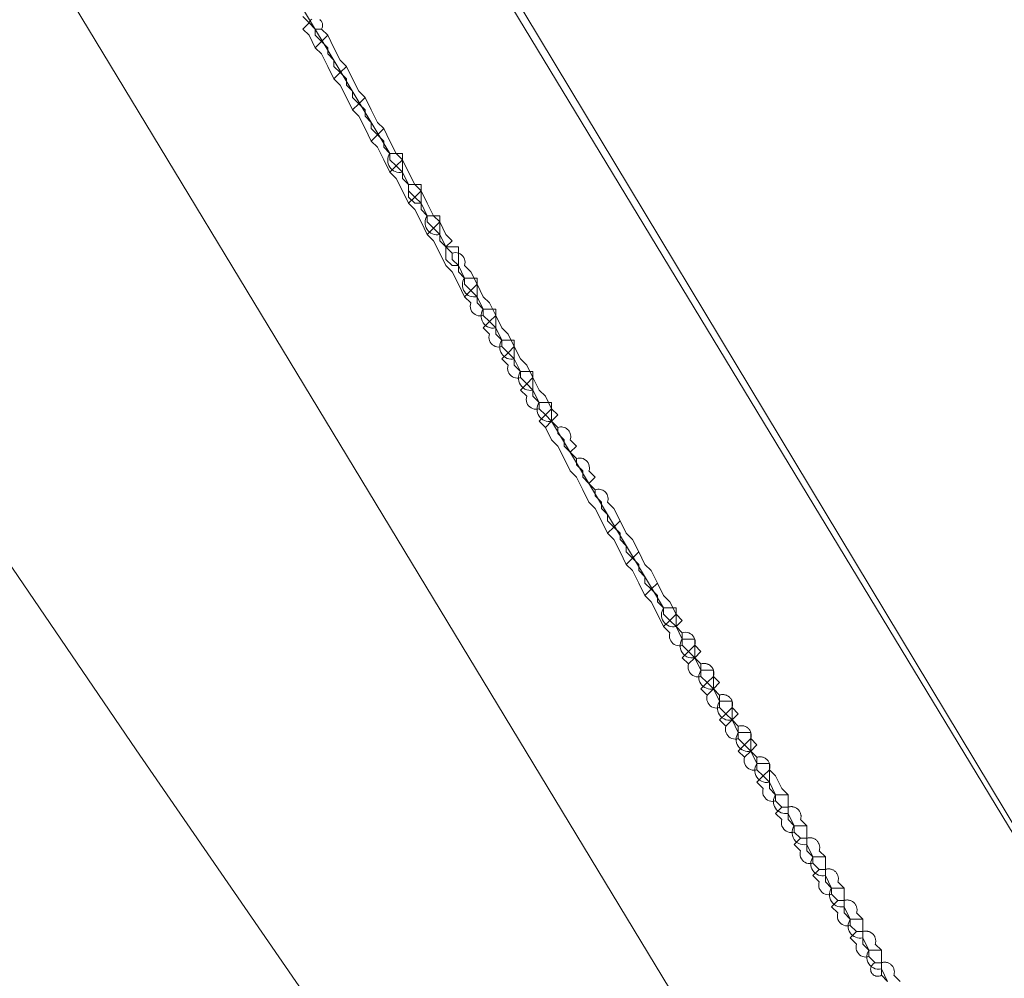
# Model space of a CAD drawing. Header units: inches. Extents: x 158416 to 160804, y 432611 to 437652.
# Tile 22 of 193: x 159302 to 159355, y 432955 to 433006. Entities that reach past the tile are written whole.
import ezdxf

# ---------------------------------------------------------------- set-up
doc = ezdxf.new("R2010")
doc.units = ezdxf.units.IN
doc.header["$MEASUREMENT"] = 0
doc.linetypes.add('DASHDOT', pattern=[0])
for name, color, linetype in [('4.2-K&L-LAAGSPANNING', 10, 'Continuous'), ('4.2-K&L-MIDDENSPANNING', 10, 'Continuous'), ('4.2-K&L-SIGNAAL UPC', 222, 'Continuous')]:
    doc.layers.add(name, color=color, linetype=linetype)

msp = doc.modelspace()

# ---------------------------------------------------------------- linework, layer by layer
at = {"layer": '4.2-K&L-LAAGSPANNING', "linetype": 'DASHDOT', "lineweight": 0, "ltscale": 2}
for points in [[(159373.413, 432895.06, 0), (159252.41, 433094.718, 0)], [(159318.157, 433006.525, 0), (159318.106, 433006.488, 0), (159318.062, 433006.442, 0), (159318.027, 433006.39, 0), (159318, 433006.333, 0), (159317.667, 433006.667, 0)], [(159349, 432955, 0), (159348.667, 432955.333, 0), (159348.611, 432955.304, 0), (159348.551, 432955.284, 0), (159348.489, 432955.274, 0), (159348.426, 432955.275, 0), (159348.364, 432955.287, 0), (159348.305, 432955.308, 0), (159348.251, 432955.34, 0), (159348.202, 432955.38, 0), (159348.161, 432955.427, 0), (159348.128, 432955.481, 0), (159348.105, 432955.539, 0), (159348.092, 432955.601, 0), (159348.089, 432955.664, 0), (159348.097, 432955.726, 0), (159348.115, 432955.786, 0), (159348.143, 432955.843, 0), (159348.18, 432955.894, 0), (159348.225, 432955.938, 0), (159348.276, 432955.973, 0), (159348.333, 432956, 0), (159348, 432956.333, 0), (159347.913, 432956.312, 0), (159347.823, 432956.306, 0), (159347.734, 432956.316, 0), (159347.648, 432956.34, 0), (159347.567, 432956.378, 0), (159347.494, 432956.43, 0), (159347.43, 432956.494, 0), (159347.378, 432956.567, 0), (159347.34, 432956.648, 0), (159347.316, 432956.734, 0), (159347.306, 432956.823, 0), (159347.312, 432956.913, 0), (159347.333, 432957, 0), (159347, 432957.333, 0), (159347.333, 432957.667, 0), (159347, 432958, 0), (159346.913, 432957.979, 0), (159346.823, 432957.973, 0), (159346.734, 432957.982, 0), (159346.648, 432958.007, 0), (159346.567, 432958.045, 0), (159346.494, 432958.097, 0), (159346.43, 432958.16, 0), (159346.379, 432958.234, 0), (159346.34, 432958.315, 0), (159346.316, 432958.401, 0), (159346.306, 432958.49, 0), (159346.312, 432958.58, 0), (159346.333, 432958.667, 0), (159346, 432959, 0), (159346.333, 432959.333, 0), (159346, 432959.667, 0), (159345.913, 432959.646, 0), (159345.823, 432959.64, 0), (159345.734, 432959.649, 0), (159345.648, 432959.673, 0), (159345.567, 432959.712, 0), (159345.494, 432959.764, 0), (159345.43, 432959.827, 0), (159345.379, 432959.9, 0), (159345.34, 432959.981, 0), (159345.316, 432960.067, 0), (159345.306, 432960.157, 0), (159345.312, 432960.246, 0), (159345.333, 432960.333, 0), (159345, 432960.667, 0), (159345.333, 432961, 0), (159345, 432961.333, 0), (159344.913, 432961.312, 0), (159344.823, 432961.306, 0), (159344.734, 432961.316, 0), (159344.648, 432961.34, 0), (159344.567, 432961.378, 0), (159344.494, 432961.43, 0), (159344.43, 432961.494, 0), (159344.378, 432961.567, 0), (159344.34, 432961.648, 0), (159344.316, 432961.734, 0), (159344.306, 432961.823, 0), (159344.312, 432961.913, 0), (159344.333, 432962, 0), (159344, 432962.333, 0), (159344.333, 432962.667, 0), (159344, 432963, 0), (159343.913, 432962.979, 0), (159343.823, 432962.973, 0), (159343.734, 432962.982, 0), (159343.648, 432963.007, 0), (159343.567, 432963.045, 0), (159343.494, 432963.097, 0), (159343.43, 432963.16, 0), (159343.379, 432963.234, 0), (159343.34, 432963.315, 0), (159343.316, 432963.401, 0), (159343.306, 432963.49, 0), (159343.312, 432963.58, 0), (159343.333, 432963.667, 0), (159343, 432964, 0), (159343.333, 432964.333, 0), (159343, 432964.667, 0), (159342.913, 432964.646, 0), (159342.823, 432964.64, 0), (159342.734, 432964.649, 0), (159342.648, 432964.673, 0), (159342.567, 432964.712, 0), (159342.494, 432964.764, 0), (159342.43, 432964.827, 0), (159342.379, 432964.9, 0), (159342.34, 432964.981, 0), (159342.316, 432965.067, 0), (159342.306, 432965.157, 0), (159342.312, 432965.246, 0), (159342.333, 432965.333, 0), (159342, 432965.667, 0), (159342.333, 432966, 0), (159342, 432966.333, 0), (159341.913, 432966.312, 0), (159341.823, 432966.306, 0), (159341.734, 432966.316, 0), (159341.648, 432966.34, 0), (159341.567, 432966.378, 0), (159341.494, 432966.43, 0), (159341.43, 432966.494, 0), (159341.378, 432966.567, 0), (159341.34, 432966.648, 0), (159341.316, 432966.734, 0), (159341.306, 432966.823, 0), (159341.312, 432966.913, 0), (159341.333, 432967, 0), (159341, 432967.333, 0), (159341.333, 432967.667, 0), (159341, 432968, 0), (159340.913, 432967.979, 0), (159340.823, 432967.973, 0), (159340.734, 432967.982, 0), (159340.648, 432968.007, 0), (159340.567, 432968.045, 0), (159340.494, 432968.097, 0), (159340.43, 432968.16, 0), (159340.379, 432968.234, 0), (159340.34, 432968.315, 0), (159340.316, 432968.401, 0), (159340.306, 432968.49, 0), (159340.312, 432968.58, 0), (159340.333, 432968.667, 0), (159340, 432969, 0), (159340.333, 432969.333, 0), (159340, 432969.667, 0), (159339.913, 432969.646, 0), (159339.823, 432969.64, 0), (159339.734, 432969.649, 0), (159339.648, 432969.673, 0), (159339.567, 432969.712, 0), (159339.494, 432969.764, 0), (159339.43, 432969.827, 0), (159339.379, 432969.9, 0), (159339.34, 432969.981, 0), (159339.316, 432970.067, 0), (159339.306, 432970.157, 0), (159339.312, 432970.246, 0), (159339.333, 432970.333, 0), (159339, 432970.667, 0), (159339.333, 432971, 0), (159339, 432971.333, 0), (159338.913, 432971.312, 0), (159338.823, 432971.306, 0), (159338.734, 432971.316, 0), (159338.648, 432971.34, 0), (159338.567, 432971.378, 0), (159338.494, 432971.43, 0), (159338.43, 432971.494, 0), (159338.378, 432971.567, 0), (159338.34, 432971.648, 0), (159338.316, 432971.734, 0), (159338.306, 432971.823, 0), (159338.312, 432971.913, 0), (159338.333, 432972, 0), (159338, 432972.333, 0), (159338.333, 432972.667, 0), (159338, 432973, 0), (159337.913, 432972.979, 0), (159337.823, 432972.973, 0), (159337.734, 432972.982, 0), (159337.648, 432973.007, 0), (159337.567, 432973.045, 0), (159337.494, 432973.097, 0), (159337.43, 432973.16, 0), (159337.379, 432973.234, 0), (159337.34, 432973.315, 0), (159337.316, 432973.401, 0), (159337.306, 432973.49, 0), (159337.312, 432973.58, 0), (159337.333, 432973.667, 0), (159337, 432974, 0), (159336.667, 432974.667, 0), (159336.333, 432975.333, 0), (159336, 432975.667, 0), (159335.667, 432976.333, 0), (159335.333, 432977, 0), (159335, 432977.333, 0), (159334.667, 432978, 0), (159334.333, 432978.667, 0), (159334, 432979, 0), (159333.667, 432979.667, 0), (159333.333, 432980.333, 0), (159333, 432980.667, 0), (159332.667, 432981.333, 0), (159332.333, 432982, 0), (159332, 432982.333, 0), (159331.667, 432983, 0), (159331.333, 432983.667, 0), (159331, 432984, 0), (159330.667, 432984.667, 0), (159330.333, 432985, 0), (159330.667, 432985.333, 0), (159330.333, 432985.667, 0), (159330.246, 432985.646, 0), (159330.157, 432985.64, 0), (159330.068, 432985.649, 0), (159329.981, 432985.673, 0), (159329.9, 432985.712, 0), (159329.827, 432985.764, 0), (159329.764, 432985.827, 0), (159329.712, 432985.9, 0), (159329.673, 432985.981, 0), (159329.649, 432986.068, 0), (159329.64, 432986.157, 0), (159329.646, 432986.246, 0), (159329.667, 432986.333, 0), (159329.333, 432986.667, 0), (159329.667, 432987, 0), (159329.333, 432987.333, 0), (159329.246, 432987.312, 0), (159329.157, 432987.306, 0), (159329.067, 432987.316, 0), (159328.981, 432987.34, 0), (159328.9, 432987.379, 0), (159328.827, 432987.43, 0), (159328.764, 432987.494, 0), (159328.712, 432987.567, 0), (159328.673, 432987.648, 0), (159328.649, 432987.734, 0), (159328.64, 432987.823, 0), (159328.646, 432987.913, 0), (159328.667, 432988, 0), (159328.333, 432988.333, 0), (159328.667, 432988.667, 0), (159328.333, 432989, 0), (159328.246, 432988.979, 0), (159328.157, 432988.973, 0), (159328.068, 432988.983, 0), (159327.981, 432989.007, 0), (159327.9, 432989.045, 0), (159327.827, 432989.097, 0), (159327.764, 432989.16, 0), (159327.712, 432989.234, 0), (159327.673, 432989.315, 0), (159327.649, 432989.401, 0), (159327.64, 432989.49, 0), (159327.646, 432989.58, 0), (159327.667, 432989.667, 0), (159327.333, 432990, 0), (159327.667, 432990.333, 0), (159327.333, 432990.667, 0), (159327.246, 432990.646, 0), (159327.157, 432990.64, 0), (159327.068, 432990.649, 0), (159326.981, 432990.673, 0), (159326.9, 432990.712, 0), (159326.827, 432990.764, 0), (159326.764, 432990.827, 0), (159326.712, 432990.9, 0), (159326.673, 432990.981, 0), (159326.649, 432991.068, 0), (159326.64, 432991.157, 0), (159326.646, 432991.246, 0), (159326.667, 432991.333, 0), (159326.333, 432991.667, 0), (159326, 432992.333, 0), (159325.667, 432993, 0), (159325.333, 432993.333, 0), (159325, 432994, 0), (159324.667, 432994.667, 0), (159324.333, 432995, 0), (159324, 432995.667, 0), (159323.667, 432996.333, 0), (159323.333, 432996.667, 0), (159323, 432997.333, 0), (159322.667, 432998, 0), (159322.333, 432998.333, 0), (159322, 432999, 0), (159321.667, 432999.667, 0), (159321.333, 433000, 0), (159321, 433000.667, 0), (159320.667, 433001.333, 0), (159320.333, 433001.667, 0), (159320, 433002.333, 0), (159319.667, 433003, 0), (159319.333, 433003.333, 0), (159319, 433004, 0), (159318.667, 433004.667, 0), (159318.333, 433005, 0), (159318, 433005.667, 0), (159317.667, 433006, 0), (159318, 433006.333, 0), (159318.333, 433006, 0), (159318.667, 433006, 0)], [(159327.333, 432990.667, 0), (159327.333, 432991, 0), (159327, 432991.333, 0), (159327, 432991.667, 0), (159326.667, 432992, 0), (159326.333, 432992.333, 0), (159326.333, 432992.667, 0), (159326, 432993, 0), (159326, 432993.333, 0), (159325.667, 432993.667, 0), (159325.667, 432994, 0), (159325.333, 432994.333, 0), (159325.667, 432994.667, 0), (159325.333, 432995, 0), (159325, 432995.667, 0), (159324.667, 432996, 0), (159324.333, 432996.667, 0), (159324, 432997.333, 0), (159323.667, 432997.667, 0), (159323.333, 432998.333, 0), (159323, 432999, 0), (159322.667, 432999.333, 0), (159322.333, 433000, 0), (159322, 433000.667, 0), (159321.667, 433001, 0), (159321.333, 433001.667, 0), (159321, 433002.333, 0), (159320.667, 433002.667, 0), (159320.333, 433003.333, 0), (159320, 433004, 0), (159319.667, 433004.333, 0), (159319.333, 433005, 0), (159319, 433005.667, 0), (159318.667, 433006, 0), (159318.696, 433006.056, 0), (159318.717, 433006.115, 0), (159318.726, 433006.178, 0), (159318.725, 433006.241, 0), (159318.714, 433006.303, 0), (159318.692, 433006.362, 0), (159318.661, 433006.417, 0), (159318.621, 433006.466, 0), (159318.574, 433006.507, 0)], [(159339, 432971.333, 0), (159339, 432972, 0), (159338.667, 432972.333, 0), (159339, 432972.667, 0), (159338.667, 432973, 0), (159338.688, 432973.087, 0), (159338.694, 432973.177, 0), (159338.684, 432973.266, 0), (159338.66, 432973.352, 0), (159338.621, 432973.433, 0), (159338.57, 432973.506, 0), (159338.506, 432973.57, 0), (159338.433, 432973.621, 0), (159338.352, 432973.66, 0), (159338.266, 432973.684, 0), (159338.177, 432973.694, 0), (159338.087, 432973.688, 0), (159338, 432973.667, 0), (159337.667, 432974, 0), (159337.333, 432974.333, 0), (159337, 432974.667, 0), (159337, 432975, 0), (159336.667, 432975.333, 0), (159336.667, 432975.667, 0), (159336.333, 432976, 0), (159336, 432976.333, 0), (159336, 432976.667, 0), (159335.667, 432977, 0), (159335.667, 432977.333, 0), (159335.333, 432977.667, 0), (159335, 432978, 0), (159335, 432978.333, 0), (159334.667, 432978.667, 0), (159334.667, 432979, 0), (159334.333, 432979.333, 0), (159334, 432979.667, 0), (159334, 432980, 0), (159333.667, 432980.333, 0), (159333.667, 432980.667, 0), (159333.333, 432981, 0), (159333.333, 432981.333, 0), (159333, 432981.667, 0), (159333.333, 432982, 0), (159333, 432982.333, 0), (159333.021, 432982.421, 0), (159333.027, 432982.51, 0), (159333.018, 432982.599, 0), (159332.994, 432982.686, 0), (159332.955, 432982.767, 0), (159332.903, 432982.84, 0), (159332.84, 432982.903, 0), (159332.767, 432982.955, 0), (159332.686, 432982.994, 0), (159332.599, 432983.018, 0), (159332.51, 432983.027, 0), (159332.421, 432983.021, 0), (159332.333, 432983, 0), (159332, 432983.333, 0), (159331.667, 432983.667, 0), (159331.667, 432984, 0), (159331.333, 432984.333, 0), (159331.333, 432984.667, 0), (159331, 432985, 0), (159331.333, 432985.333, 0), (159331, 432985.667, 0), (159330.667, 432986.333, 0), (159330.333, 432986.667, 0), (159330, 432987.333, 0), (159329.667, 432988, 0), (159329.333, 432988.333, 0), (159329, 432989, 0), (159328.667, 432989.667, 0), (159328.333, 432990, 0), (159328, 432990.667, 0), (159327.667, 432991.333, 0), (159327.333, 432991.667, 0), (159327, 432992.333, 0), (159326.667, 432993, 0), (159326.333, 432993.333, 0), (159326.354, 432993.42, 0), (159326.36, 432993.51, 0), (159326.351, 432993.599, 0), (159326.327, 432993.685, 0), (159326.288, 432993.766, 0), (159326.236, 432993.84, 0), (159326.173, 432993.903, 0), (159326.1, 432993.955, 0), (159326.019, 432993.993, 0), (159325.933, 432994.018, 0), (159325.843, 432994.027, 0), (159325.754, 432994.021, 0), (159325.667, 432994, 0), (159325.333, 432994.333, 0), (159325, 432994.667, 0), (159325, 432995, 0), (159324.667, 432995.333, 0), (159324.333, 432995.667, 0), (159324.333, 432996, 0), (159324, 432996.333, 0), (159324, 432996.667, 0), (159323.667, 432997, 0), (159323.333, 432997.333, 0), (159323.333, 432997.667, 0), (159323, 432998, 0), (159323, 432998.333, 0), (159322.667, 432998.667, 0), (159322.333, 432999, 0), (159322.333, 432999.333, 0), (159322, 432999.667, 0), (159322, 433000, 0), (159321.667, 433000.333, 0), (159321.333, 433000.667, 0), (159321.333, 433001, 0), (159321, 433001.333, 0), (159321, 433001.667, 0), (159320.667, 433002, 0), (159320.333, 433002.333, 0), (159320.333, 433002.667, 0), (159320, 433003, 0), (159320, 433003.333, 0), (159319.667, 433003.667, 0), (159319.333, 433004, 0), (159319.333, 433004.333, 0), (159319, 433004.667, 0), (159319, 433005, 0), (159318.667, 433005.333, 0), (159318.333, 433005.667, 0), (159318.333, 433006, 0)], [(159318.333, 433005, 0), (159318.667, 433005.333, 0), (159319, 433005.667, 0)], [(159319.333, 433003.333, 0), (159319.667, 433003.667, 0), (159320, 433004, 0)], [(159320.333, 433001.667, 0), (159320.667, 433002, 0), (159321, 433002.333, 0)], [(159321.333, 433000, 0), (159321.667, 433000.333, 0), (159322, 433000.667, 0)], [(159322.333, 432998.333, 0), (159322.667, 432998.667, 0), (159323, 432999, 0)], [(159323.333, 432996.667, 0), (159323.667, 432997, 0), (159324, 432997.333, 0)], [(159324.333, 432995, 0), (159324.667, 432995.333, 0), (159325, 432995.667, 0)], [(159326.333, 432991.667, 0), (159326.667, 432992, 0), (159327, 432992.333, 0)], [(159328.333, 432989, 0), (159328.333, 432989.333, 0), (159328, 432989.667, 0), (159328, 432990, 0), (159327.667, 432990.333, 0), (159328, 432990.667, 0)], [(159329.333, 432987.333, 0), (159329.333, 432987.667, 0), (159329, 432988, 0), (159329, 432988.333, 0), (159328.667, 432988.667, 0), (159329, 432989, 0)], [(159330.333, 432985.667, 0), (159330.333, 432986, 0), (159330, 432986.333, 0), (159330, 432986.667, 0), (159329.667, 432987, 0), (159330, 432987.333, 0)], [(159330.667, 432984.667, 0), (159331, 432985, 0), (159330.667, 432985.333, 0), (159331, 432985.667, 0)], [(159338, 432973, 0), (159338, 432973.667, 0), (159337.667, 432974, 0), (159338, 432974.333, 0), (159337.667, 432974.667, 0), (159337.333, 432975.333, 0), (159337, 432975.667, 0), (159336.667, 432976.333, 0), (159336.333, 432977, 0), (159336, 432977.333, 0), (159335.667, 432978, 0), (159335.333, 432978.667, 0), (159335, 432979, 0), (159334.667, 432979.667, 0), (159334.333, 432980.333, 0), (159334, 432980.667, 0), (159334.018, 432980.733, 0), (159334.026, 432980.801, 0), (159334.026, 432980.87, 0), (159334.017, 432980.938, 0), (159333.999, 432981.004, 0), (159333.972, 432981.067, 0), (159333.938, 432981.127, 0), (159333.896, 432981.181, 0), (159333.848, 432981.23, 0), (159333.793, 432981.271, 0), (159333.734, 432981.306, 0), (159333.671, 432981.332, 0), (159333.604, 432981.35, 0), (159333.536, 432981.359, 0), (159333.468, 432981.359, 0), (159333.4, 432981.351, 0), (159333.333, 432981.333, 0), (159333, 432981.667, 0), (159332.667, 432982, 0), (159332.667, 432982.333, 0), (159332.333, 432982.667, 0), (159332.333, 432983, 0), (159332, 432983.333, 0), (159332.333, 432983.667, 0), (159332, 432984, 0), (159332.018, 432984.066, 0), (159332.026, 432984.135, 0), (159332.026, 432984.203, 0), (159332.017, 432984.271, 0), (159331.999, 432984.337, 0), (159331.972, 432984.401, 0), (159331.938, 432984.46, 0), (159331.896, 432984.514, 0), (159331.848, 432984.563, 0), (159331.793, 432984.605, 0), (159331.734, 432984.639, 0), (159331.671, 432984.665, 0), (159331.604, 432984.683, 0), (159331.536, 432984.693, 0), (159331.468, 432984.693, 0), (159331.4, 432984.684, 0), (159331.333, 432984.667, 0), (159331, 432985, 0)], [(159334, 432979, 0), (159334.333, 432979.333, 0), (159334.667, 432979.667, 0)], [(159335, 432977.333, 0), (159335.333, 432977.667, 0), (159335.667, 432978, 0)], [(159336, 432975.667, 0), (159336.333, 432976, 0), (159336.667, 432976.333, 0)], [(159337, 432974, 0), (159337.333, 432974.333, 0), (159337.667, 432974.667, 0)], [(159338.333, 432972, 0), (159338.667, 432972.333, 0), (159338.333, 432972.667, 0), (159338.667, 432973, 0)], [(159340, 432969.667, 0), (159340, 432970.333, 0), (159339.667, 432970.667, 0), (159340, 432971, 0), (159339.667, 432971.333, 0), (159339.676, 432971.365, 0), (159339.684, 432971.398, 0), (159339.689, 432971.431, 0), (159339.693, 432971.464, 0), (159339.694, 432971.497, 0), (159339.693, 432971.53, 0), (159339.69, 432971.564, 0), (159339.685, 432971.597, 0), (159339.678, 432971.629, 0), (159339.669, 432971.661, 0), (159339.657, 432971.693, 0), (159339.644, 432971.723, 0), (159339.629, 432971.753, 0), (159339.612, 432971.782, 0), (159339.594, 432971.809, 0), (159339.573, 432971.836, 0), (159339.551, 432971.861, 0), (159339.528, 432971.884, 0), (159339.502, 432971.906, 0), (159339.476, 432971.927, 0), (159339.449, 432971.945, 0), (159339.42, 432971.962, 0), (159339.39, 432971.977, 0), (159339.359, 432971.991, 0), (159339.328, 432972.002, 0), (159339.296, 432972.011, 0), (159339.263, 432972.018, 0), (159339.23, 432972.023, 0), (159339.197, 432972.026, 0), (159339.164, 432972.027, 0), (159339.131, 432972.026, 0), (159339.097, 432972.023, 0), (159339.065, 432972.017, 0), (159339.032, 432972.01, 0), (159339, 432972, 0), (159338.667, 432972.333, 0)], [(159339.333, 432970.333, 0), (159339.667, 432970.667, 0), (159339.333, 432971, 0), (159339.667, 432971.333, 0)], [(159341, 432968, 0), (159341, 432968.667, 0), (159340.667, 432969, 0), (159341, 432969.333, 0), (159340.667, 432969.667, 0), (159340.676, 432969.699, 0), (159340.684, 432969.731, 0), (159340.689, 432969.764, 0), (159340.692, 432969.797, 0), (159340.694, 432969.83, 0), (159340.693, 432969.864, 0), (159340.69, 432969.897, 0), (159340.685, 432969.93, 0), (159340.678, 432969.962, 0), (159340.668, 432969.995, 0), (159340.657, 432970.026, 0), (159340.644, 432970.057, 0), (159340.629, 432970.086, 0), (159340.612, 432970.115, 0), (159340.593, 432970.143, 0), (159340.573, 432970.169, 0), (159340.551, 432970.194, 0), (159340.527, 432970.218, 0), (159340.502, 432970.24, 0), (159340.476, 432970.26, 0), (159340.448, 432970.279, 0), (159340.42, 432970.296, 0), (159340.39, 432970.311, 0), (159340.359, 432970.324, 0), (159340.328, 432970.335, 0), (159340.296, 432970.344, 0), (159340.263, 432970.351, 0), (159340.23, 432970.356, 0), (159340.197, 432970.359, 0), (159340.164, 432970.36, 0), (159340.131, 432970.359, 0), (159340.097, 432970.356, 0), (159340.065, 432970.35, 0), (159340.032, 432970.343, 0), (159340, 432970.333, 0), (159339.667, 432970.667, 0)], [(159340.333, 432968.667, 0), (159340.667, 432969, 0), (159340.333, 432969.333, 0), (159340.667, 432969.667, 0)], [(159342, 432966.333, 0), (159342, 432967, 0), (159341.667, 432967.333, 0), (159342, 432967.667, 0), (159341.667, 432968, 0), (159341.676, 432968.032, 0), (159341.684, 432968.065, 0), (159341.689, 432968.097, 0), (159341.692, 432968.131, 0), (159341.694, 432968.164, 0), (159341.693, 432968.197, 0), (159341.69, 432968.23, 0), (159341.685, 432968.263, 0), (159341.678, 432968.296, 0), (159341.668, 432968.328, 0), (159341.657, 432968.359, 0), (159341.644, 432968.39, 0), (159341.629, 432968.42, 0), (159341.612, 432968.448, 0), (159341.593, 432968.476, 0), (159341.573, 432968.502, 0), (159341.551, 432968.527, 0), (159341.527, 432968.551, 0), (159341.502, 432968.573, 0), (159341.476, 432968.593, 0), (159341.448, 432968.612, 0), (159341.42, 432968.629, 0), (159341.39, 432968.644, 0), (159341.359, 432968.657, 0), (159341.328, 432968.668, 0), (159341.296, 432968.678, 0), (159341.263, 432968.685, 0), (159341.23, 432968.69, 0), (159341.197, 432968.693, 0), (159341.164, 432968.694, 0), (159341.131, 432968.692, 0), (159341.097, 432968.689, 0), (159341.065, 432968.684, 0), (159341.032, 432968.676, 0), (159341, 432968.667, 0), (159340.667, 432969, 0)], [(159341.333, 432967, 0), (159341.667, 432967.333, 0), (159341.333, 432967.667, 0), (159341.667, 432968, 0)], [(159344, 432963, 0), (159344, 432963.333, 0), (159343.667, 432963.667, 0), (159343.667, 432964.333, 0), (159343.667, 432965, 0), (159343.333, 432965.333, 0), (159343, 432966, 0), (159342.667, 432966.333, 0), (159342.678, 432966.373, 0), (159342.687, 432966.414, 0), (159342.692, 432966.455, 0), (159342.694, 432966.497, 0), (159342.692, 432966.539, 0), (159342.688, 432966.58, 0), (159342.68, 432966.621, 0), (159342.669, 432966.661, 0), (159342.654, 432966.7, 0), (159342.637, 432966.738, 0), (159342.617, 432966.775, 0), (159342.594, 432966.809, 0), (159342.568, 432966.842, 0), (159342.539, 432966.873, 0), (159342.509, 432966.901, 0), (159342.476, 432966.927, 0), (159342.441, 432966.95, 0), (159342.405, 432966.97, 0), (159342.367, 432966.988, 0), (159342.328, 432967.002, 0), (159342.288, 432967.013, 0), (159342.247, 432967.021, 0), (159342.206, 432967.026, 0), (159342.164, 432967.027, 0), (159342.122, 432967.025, 0), (159342.081, 432967.02, 0), (159342.04, 432967.012, 0), (159342, 432967, 0), (159341.667, 432967.333, 0)], [(159343, 432964.667, 0), (159343, 432965, 0), (159342.667, 432965.333, 0), (159342.667, 432965.667, 0), (159342.333, 432966, 0), (159342.667, 432966.333, 0)], [(159345, 432961.333, 0), (159345, 432961.667, 0), (159344.667, 432962, 0), (159344.667, 432962.667, 0), (159344.667, 432963.333, 0), (159344.333, 432963.667, 0), (159344.343, 432963.701, 0), (159344.351, 432963.735, 0), (159344.357, 432963.77, 0), (159344.36, 432963.805, 0), (159344.36, 432963.841, 0), (159344.359, 432963.876, 0), (159344.355, 432963.911, 0), (159344.348, 432963.946, 0), (159344.339, 432963.98, 0), (159344.329, 432964.014, 0), (159344.315, 432964.046, 0), (159344.3, 432964.078, 0), (159344.282, 432964.109, 0), (159344.263, 432964.139, 0), (159344.242, 432964.167, 0), (159344.218, 432964.193, 0), (159344.193, 432964.218, 0), (159344.167, 432964.242, 0), (159344.139, 432964.263, 0), (159344.109, 432964.282, 0), (159344.078, 432964.3, 0), (159344.046, 432964.315, 0), (159344.014, 432964.329, 0), (159343.98, 432964.339, 0), (159343.946, 432964.348, 0), (159343.911, 432964.355, 0), (159343.876, 432964.359, 0), (159343.841, 432964.36, 0), (159343.805, 432964.36, 0), (159343.77, 432964.357, 0), (159343.735, 432964.351, 0), (159343.701, 432964.343, 0), (159343.667, 432964.333, 0), (159343.333, 432964.333, 0)], [(159346, 432959.667, 0), (159346, 432960, 0), (159345.667, 432960.333, 0), (159345.667, 432961, 0), (159345.667, 432961.667, 0), (159345.333, 432962, 0), (159345.343, 432962.034, 0), (159345.351, 432962.069, 0), (159345.357, 432962.103, 0), (159345.36, 432962.139, 0), (159345.36, 432962.174, 0), (159345.359, 432962.209, 0), (159345.355, 432962.244, 0), (159345.348, 432962.279, 0), (159345.339, 432962.313, 0), (159345.328, 432962.347, 0), (159345.315, 432962.38, 0), (159345.3, 432962.412, 0), (159345.282, 432962.442, 0), (159345.263, 432962.472, 0), (159345.241, 432962.5, 0), (159345.218, 432962.527, 0), (159345.193, 432962.552, 0), (159345.167, 432962.575, 0), (159345.138, 432962.596, 0), (159345.109, 432962.616, 0), (159345.078, 432962.633, 0), (159345.046, 432962.649, 0), (159345.014, 432962.662, 0), (159344.98, 432962.673, 0), (159344.946, 432962.682, 0), (159344.911, 432962.688, 0), (159344.876, 432962.692, 0), (159344.841, 432962.694, 0), (159344.805, 432962.693, 0), (159344.77, 432962.69, 0), (159344.735, 432962.684, 0), (159344.701, 432962.677, 0), (159344.667, 432962.667, 0), (159344.333, 432962.667, 0)], [(159347, 432958, 0), (159347, 432958.333, 0), (159346.667, 432958.667, 0), (159346.667, 432959.333, 0), (159346.667, 432960, 0), (159346.333, 432960.333, 0), (159346.343, 432960.367, 0), (159346.351, 432960.402, 0), (159346.357, 432960.437, 0), (159346.36, 432960.472, 0), (159346.36, 432960.507, 0), (159346.359, 432960.543, 0), (159346.355, 432960.578, 0), (159346.348, 432960.612, 0), (159346.34, 432960.647, 0), (159346.329, 432960.68, 0), (159346.315, 432960.713, 0), (159346.3, 432960.745, 0), (159346.283, 432960.776, 0), (159346.263, 432960.805, 0), (159346.242, 432960.833, 0), (159346.218, 432960.86, 0), (159346.193, 432960.885, 0), (159346.167, 432960.908, 0), (159346.139, 432960.93, 0), (159346.109, 432960.949, 0), (159346.078, 432960.967, 0), (159346.047, 432960.982, 0), (159346.014, 432960.995, 0), (159345.98, 432961.006, 0), (159345.946, 432961.015, 0), (159345.911, 432961.021, 0), (159345.876, 432961.025, 0), (159345.841, 432961.027, 0), (159345.805, 432961.026, 0), (159345.77, 432961.023, 0), (159345.735, 432961.018, 0), (159345.701, 432961.01, 0), (159345.667, 432961, 0), (159345.333, 432961, 0)], [(159348, 432956.333, 0), (159348, 432956.667, 0), (159347.667, 432957, 0), (159347.667, 432957.667, 0), (159347.667, 432958.333, 0), (159347.333, 432958.667, 0), (159347.343, 432958.701, 0), (159347.351, 432958.735, 0), (159347.357, 432958.77, 0), (159347.36, 432958.805, 0), (159347.36, 432958.841, 0), (159347.359, 432958.876, 0), (159347.355, 432958.911, 0), (159347.348, 432958.946, 0), (159347.339, 432958.98, 0), (159347.329, 432959.014, 0), (159347.315, 432959.046, 0), (159347.3, 432959.078, 0), (159347.282, 432959.109, 0), (159347.263, 432959.139, 0), (159347.242, 432959.167, 0), (159347.218, 432959.193, 0), (159347.193, 432959.218, 0), (159347.167, 432959.242, 0), (159347.139, 432959.263, 0), (159347.109, 432959.282, 0), (159347.078, 432959.3, 0), (159347.046, 432959.315, 0), (159347.014, 432959.329, 0), (159346.98, 432959.339, 0), (159346.946, 432959.348, 0), (159346.911, 432959.355, 0), (159346.876, 432959.359, 0), (159346.841, 432959.36, 0), (159346.805, 432959.36, 0), (159346.77, 432959.357, 0), (159346.735, 432959.351, 0), (159346.701, 432959.343, 0), (159346.667, 432959.333, 0), (159346.333, 432959.333, 0)], [(159348.667, 432955.333, 0), (159348.667, 432956, 0), (159348.667, 432956.667, 0), (159348.333, 432957, 0), (159348.342, 432957.03, 0), (159348.35, 432957.061, 0), (159348.355, 432957.092, 0), (159348.359, 432957.123, 0), (159348.36, 432957.155, 0), (159348.36, 432957.186, 0), (159348.358, 432957.218, 0), (159348.354, 432957.249, 0), (159348.348, 432957.28, 0), (159348.34, 432957.311, 0), (159348.331, 432957.341, 0), (159348.319, 432957.37, 0), (159348.306, 432957.399, 0), (159348.292, 432957.427, 0), (159348.275, 432957.454, 0), (159348.257, 432957.48, 0), (159348.238, 432957.504, 0), (159348.217, 432957.528, 0), (159348.195, 432957.55, 0), (159348.171, 432957.571, 0), (159348.146, 432957.591, 0), (159348.12, 432957.609, 0), (159348.093, 432957.625, 0), (159348.065, 432957.64, 0), (159348.037, 432957.653, 0), (159348.007, 432957.664, 0), (159347.977, 432957.674, 0), (159347.947, 432957.681, 0), (159347.916, 432957.687, 0), (159347.884, 432957.691, 0), (159347.853, 432957.693, 0), (159347.821, 432957.694, 0), (159347.79, 432957.692, 0), (159347.759, 432957.688, 0), (159347.728, 432957.683, 0), (159347.697, 432957.676, 0), (159347.667, 432957.667, 0), (159347.333, 432957.667, 0)], [(159349.667, 432955, 0), (159349.333, 432955.333, 0), (159349.345, 432955.372, 0), (159349.353, 432955.411, 0), (159349.358, 432955.451, 0), (159349.36, 432955.491, 0), (159349.359, 432955.532, 0), (159349.356, 432955.572, 0), (159349.349, 432955.611, 0), (159349.339, 432955.65, 0), (159349.326, 432955.688, 0), (159349.31, 432955.725, 0), (159349.291, 432955.761, 0), (159349.27, 432955.795, 0), (159349.246, 432955.828, 0), (159349.22, 432955.858, 0), (159349.192, 432955.887, 0), (159349.161, 432955.913, 0), (159349.129, 432955.937, 0), (159349.094, 432955.958, 0), (159349.059, 432955.977, 0), (159349.022, 432955.992, 0), (159348.984, 432956.005, 0), (159348.945, 432956.015, 0), (159348.905, 432956.022, 0), (159348.865, 432956.026, 0), (159348.825, 432956.027, 0), (159348.785, 432956.025, 0), (159348.745, 432956.02, 0), (159348.705, 432956.011, 0), (159348.667, 432956, 0), (159348.333, 432956, 0)]]:
    msp.add_polyline3d(points, dxfattribs=at)
at = {"layer": '4.2-K&L-MIDDENSPANNING', "linetype": 'Continuous', "lineweight": 0, "ltscale": 1.75}
for points in [[(159407.667, 432748.333, 0), (159408, 432748.667, 0), (159403.493, 432853.673, 0), (159403.174, 432861.327, 0), (159403.086, 432863.353, 0), (159402.805, 432865.361, 0), (159402.333, 432867.333, 0), (159402.333, 432868, 0), (159402, 432868.333, 0), (159399.233, 432876.633, 0), (159394.216, 432896.637, 0), (159391.433, 432904.033, 0), (159275.744, 433094.718, 0), (159275.6, 433094.967, 0), (159260.133, 433120.733, 0), (159260, 433121.333, 0)], [(159349, 432955, 0), (159348.667, 432955.667, 0), (159348.557, 432955.652, 0), (159348.447, 432955.657, 0), (159348.339, 432955.68, 0), (159348.237, 432955.721, 0), (159348.143, 432955.779, 0), (159348.06, 432955.852, 0), (159347.991, 432955.939, 0), (159347.938, 432956.035, 0), (159347.902, 432956.14, 0), (159347.885, 432956.249, 0), (159347.886, 432956.359, 0), (159347.906, 432956.468, 0), (159347.945, 432956.571, 0), (159348, 432956.667, 0), (159347.667, 432957.333, 0), (159347.667, 432958.333, 0), (159347, 432958.333, 0), (159346.667, 432959, 0), (159346.557, 432958.986, 0), (159346.447, 432958.99, 0), (159346.339, 432959.013, 0), (159346.237, 432959.055, 0), (159346.143, 432959.113, 0), (159346.06, 432959.186, 0), (159345.991, 432959.272, 0), (159345.938, 432959.369, 0), (159345.902, 432959.473, 0), (159345.885, 432959.582, 0), (159345.886, 432959.693, 0), (159345.906, 432959.801, 0), (159345.945, 432959.905, 0), (159346, 432960, 0), (159345.667, 432960.667, 0), (159345.667, 432961.667, 0), (159345, 432961.667, 0), (159344.667, 432962.333, 0), (159344.557, 432962.319, 0), (159344.447, 432962.323, 0), (159344.339, 432962.346, 0), (159344.237, 432962.388, 0), (159344.143, 432962.446, 0), (159344.06, 432962.519, 0), (159343.991, 432962.605, 0), (159343.938, 432962.702, 0), (159343.902, 432962.806, 0), (159343.885, 432962.915, 0), (159343.886, 432963.026, 0), (159343.906, 432963.134, 0), (159343.945, 432963.238, 0), (159344, 432963.333, 0), (159343.667, 432964, 0), (159343.667, 432965, 0), (159343, 432965, 0), (159342.667, 432965.667, 0), (159342.557, 432965.652, 0), (159342.447, 432965.657, 0), (159342.339, 432965.68, 0), (159342.237, 432965.721, 0), (159342.143, 432965.779, 0), (159342.06, 432965.852, 0), (159341.991, 432965.939, 0), (159341.938, 432966.035, 0), (159341.902, 432966.14, 0), (159341.885, 432966.249, 0), (159341.886, 432966.359, 0), (159341.906, 432966.468, 0), (159341.945, 432966.571, 0), (159342, 432966.667, 0), (159341.667, 432967.333, 0), (159341.667, 432968.333, 0), (159341, 432968.333, 0), (159340.667, 432969, 0), (159340.557, 432968.986, 0), (159340.447, 432968.99, 0), (159340.339, 432969.013, 0), (159340.237, 432969.055, 0), (159340.143, 432969.113, 0), (159340.06, 432969.186, 0), (159339.991, 432969.272, 0), (159339.938, 432969.369, 0), (159339.902, 432969.473, 0), (159339.885, 432969.582, 0), (159339.886, 432969.693, 0), (159339.906, 432969.801, 0), (159339.945, 432969.905, 0), (159340, 432970, 0), (159339.667, 432970.667, 0), (159339.667, 432971.667, 0), (159339, 432971.667, 0), (159338.667, 432972.333, 0), (159338.557, 432972.319, 0), (159338.447, 432972.323, 0), (159338.339, 432972.346, 0), (159338.237, 432972.388, 0), (159338.143, 432972.446, 0), (159338.06, 432972.519, 0), (159337.991, 432972.605, 0), (159337.938, 432972.702, 0), (159337.902, 432972.806, 0), (159337.885, 432972.915, 0), (159337.886, 432973.026, 0), (159337.906, 432973.134, 0), (159337.945, 432973.238, 0), (159338, 432973.333, 0), (159337.667, 432974, 0), (159337.667, 432975, 0), (159337, 432975, 0), (159331, 432985, 0), (159331, 432986, 0), (159330.333, 432986, 0), (159330, 432986.667, 0), (159329.891, 432986.652, 0), (159329.78, 432986.657, 0), (159329.672, 432986.68, 0), (159329.57, 432986.721, 0), (159329.476, 432986.779, 0), (159329.394, 432986.852, 0), (159329.325, 432986.939, 0), (159329.271, 432987.035, 0), (159329.236, 432987.14, 0), (159329.218, 432987.249, 0), (159329.219, 432987.359, 0), (159329.24, 432987.468, 0), (159329.278, 432987.571, 0), (159329.333, 432987.667, 0), (159329, 432988.333, 0), (159329, 432989.333, 0), (159328.333, 432989.333, 0), (159328, 432990, 0), (159327.891, 432989.986, 0), (159327.78, 432989.99, 0), (159327.672, 432990.013, 0), (159327.57, 432990.054, 0), (159327.476, 432990.112, 0), (159327.394, 432990.186, 0), (159327.325, 432990.272, 0), (159327.271, 432990.369, 0), (159327.236, 432990.473, 0), (159327.218, 432990.582, 0), (159327.219, 432990.693, 0), (159327.24, 432990.801, 0), (159327.278, 432990.905, 0), (159327.333, 432991, 0), (159327, 432991.667, 0), (159327, 432992.667, 0), (159326.333, 432992.667, 0), (159326, 432993.333, 0), (159325.667, 432993.333, 0), (159325.333, 432993.667, 0), (159325.333, 432994.333, 0), (159325, 432995, 0), (159325, 432996, 0), (159324.333, 432996, 0), (159324, 432996.667, 0), (159323.667, 432996.667, 0), (159323.333, 432997, 0), (159323.333, 432997.667, 0), (159323, 432998.333, 0), (159323, 432999.333, 0), (159322.333, 432999.333, 0), (159317.333, 433007.667, 0)], [(159324, 432996.667, 0), (159324, 432997.667, 0), (159323.333, 432997.667, 0)], [(159326, 432993.333, 0), (159326, 432994.333, 0), (159325.333, 432994.333, 0)], [(159328, 432990, 0), (159328, 432991, 0), (159327.333, 432991, 0)], [(159330, 432986.667, 0), (159330, 432987.667, 0), (159329.333, 432987.667, 0)], [(159338.667, 432972.333, 0), (159338.667, 432973.333, 0), (159338, 432973.333, 0)], [(159340.667, 432969, 0), (159340.667, 432970, 0), (159340, 432970, 0)], [(159342.667, 432965.667, 0), (159342.667, 432966.667, 0), (159342, 432966.667, 0)], [(159344.667, 432962.333, 0), (159344.667, 432963.333, 0), (159344, 432963.333, 0)], [(159346.667, 432959, 0), (159346.667, 432960, 0), (159346, 432960, 0)], [(159348.667, 432955.667, 0), (159348.667, 432956.667, 0), (159348, 432956.667, 0)]]:
    msp.add_polyline3d(points, dxfattribs=at)
for centre, start, end in [((159322.861, 432998.963), 144.9365, 282.4549), ((159324.861, 432995.63), 144.9365, 282.4549), ((159326.861, 432992.296), 144.9365, 282.4549), ((159328.861, 432988.963), 144.9365, 282.4549), ((159330.861, 432985.63), 144.9365, 282.4549), ((159337.528, 432974.63), 144.9435, 282.4286), ((159339.528, 432971.296), 144.9435, 282.4286), ((159341.528, 432967.963), 144.9435, 282.4286), ((159343.528, 432964.63), 144.9435, 282.4286), ((159345.528, 432961.296), 144.9435, 282.4286), ((159347.528, 432957.963), 144.9435, 282.4286)]:
    msp.add_arc(centre, 0.645, start, end, dxfattribs=at)
at = {"layer": '4.2-K&L-SIGNAAL UPC', "linetype": 'Continuous', "lineweight": 0, "ltscale": 1.75}
for points in [[(159407.667, 432749, 0), (159407.333, 432752.333, 0), (159407.333, 432755, 0), (159407.667, 432755.333, 0), (159407.667, 432756.667, 0), (159407.365, 432757.87, 0), (159407.196, 432759.099, 0), (159407.16, 432760.339, 0), (159403.507, 432852.994, 0), (159402.767, 432866.7, 0), (159399.1, 432876.367, 0), (159398.333, 432879.333, 0), (159395.795, 432890.359, 0), (159393.933, 432897.967, 0), (159390.733, 432905.367, 0), (159285.257, 433080.282, 0), (159284.257, 433081.949, 0), (159260.333, 433121.333, 0), (159259, 433122, 0)], [(159403, 432747, 0), (159400.182, 432828.987, 0), (159398.567, 432834.633, 0), (159395.667, 432841.333, 0), (159308.747, 432967.393, 0), (159284.267, 433003.3, 0), (159284.067, 433003.7, 0), (159227.333, 433099.333, 0), (159227.333, 433100, 0), (159226.667, 433100.667, 0)]]:
    msp.add_polyline3d(points, dxfattribs=at)

doc.saveas('drawing.dxf')
